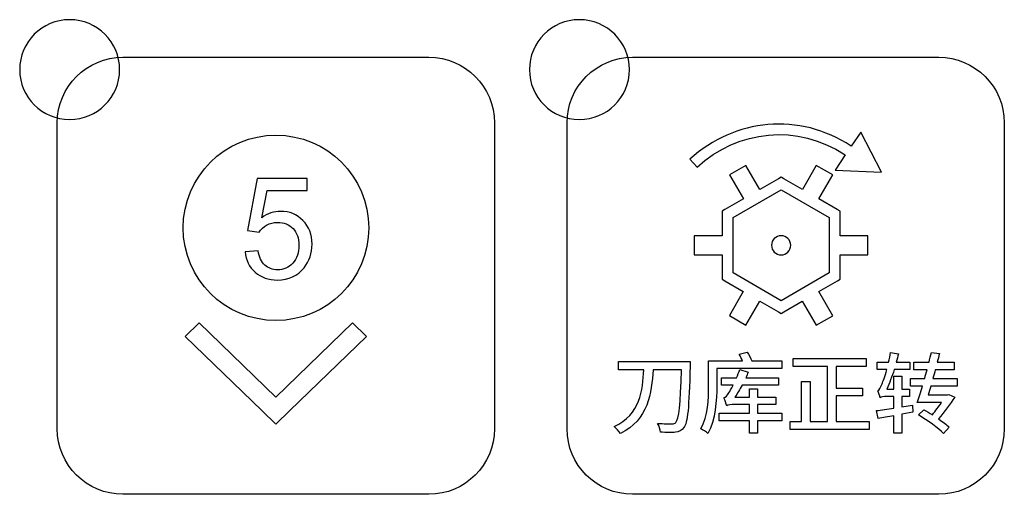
# Model space of a CAD drawing. Header units: millimetres. Extents: x 7320 to 8980, y -2461 to -1618.
# Tile 10 of 92: x 7477 to 7517, y -2251 to -2232. Entities that reach past the tile are written whole.
import ezdxf

# ---------------------------------------------------------------- set-up
doc = ezdxf.new("R2010")
doc.units = ezdxf.units.MM
doc.header["$LTSCALE"] = 3

msp = doc.modelspace()

# ---------------------------------------------------------------- linework, layer by layer
at = {"linetype": 'Continuous', "lineweight": 30}
for points, knots in [([(7479.442, -2232.463), (7480.547, -2232.463), (7481.442, -2233.359), (7481.442, -2234.463), (7481.442, -2234.463), (7481.442, -2235.567), (7480.547, -2236.463), (7479.442, -2236.463), (7479.442, -2236.463), (7478.338, -2236.463), (7477.442, -2235.567), (7477.442, -2234.463), (7477.442, -2234.463), (7477.442, -2233.359), (7478.338, -2232.463), (7479.442, -2232.463)], [0, 0, 0, 0, 0.2, 0.2, 0.2, 0.2, 0.4, 0.4, 0.4, 0.4, 0.6, 0.6, 0.6, 0.6, 1, 1, 1, 1]), ([(7499.842, -2232.463), (7500.947, -2232.463), (7501.842, -2233.359), (7501.842, -2234.463), (7501.842, -2234.463), (7501.842, -2235.567), (7500.947, -2236.463), (7499.842, -2236.463), (7499.842, -2236.463), (7498.738, -2236.463), (7497.842, -2235.567), (7497.842, -2234.463), (7497.842, -2234.463), (7497.842, -2233.359), (7498.738, -2232.463), (7499.842, -2232.463)], [0, 0, 0, 0, 0.2, 0.2, 0.2, 0.2, 0.4, 0.4, 0.4, 0.4, 0.6, 0.6, 0.6, 0.6, 1, 1, 1, 1]), ([(7481.572, -2251.468), (7481.572, -2251.468), (7493.822, -2251.468), (7493.822, -2251.468), (7493.822, -2251.468), (7495.266, -2251.468), (7496.447, -2250.287), (7496.447, -2248.843), (7496.447, -2248.843), (7496.447, -2248.843), (7496.447, -2236.593), (7496.447, -2236.593), (7496.447, -2236.593), (7496.447, -2235.149), (7495.266, -2233.968), (7493.822, -2233.968), (7493.822, -2233.968), (7493.822, -2233.968), (7481.572, -2233.968), (7481.572, -2233.968), (7481.572, -2233.968), (7480.129, -2233.968), (7478.947, -2235.149), (7478.947, -2236.593), (7478.947, -2236.593), (7478.947, -2236.593), (7478.947, -2248.843), (7478.947, -2248.843), (7478.947, -2248.843), (7478.947, -2250.287), (7480.129, -2251.468), (7481.572, -2251.468)], [0, 0, 0, 0, 0.111111, 0.111111, 0.111111, 0.111111, 0.222222, 0.222222, 0.222222, 0.222222, 0.333333, 0.333333, 0.333333, 0.333333, 0.444444, 0.444444, 0.444444, 0.444444, 0.555556, 0.555556, 0.555556, 0.555556, 0.666667, 0.666667, 0.666667, 0.666667, 0.777778, 0.777778, 0.777778, 0.777778, 1, 1, 1, 1]), ([(7501.972, -2251.468), (7501.972, -2251.468), (7514.222, -2251.468), (7514.222, -2251.468), (7514.222, -2251.468), (7515.666, -2251.468), (7516.847, -2250.287), (7516.847, -2248.843), (7516.847, -2248.843), (7516.847, -2248.843), (7516.847, -2236.593), (7516.847, -2236.593), (7516.847, -2236.593), (7516.847, -2235.149), (7515.666, -2233.968), (7514.222, -2233.968), (7514.222, -2233.968), (7514.222, -2233.968), (7501.972, -2233.968), (7501.972, -2233.968), (7501.972, -2233.968), (7500.529, -2233.968), (7499.347, -2235.149), (7499.347, -2236.593), (7499.347, -2236.593), (7499.347, -2236.593), (7499.347, -2248.843), (7499.347, -2248.843), (7499.347, -2248.843), (7499.347, -2250.287), (7500.529, -2251.468), (7501.972, -2251.468)], [0, 0, 0, 0, 0.111111, 0.111111, 0.111111, 0.111111, 0.222222, 0.222222, 0.222222, 0.222222, 0.333333, 0.333333, 0.333333, 0.333333, 0.444444, 0.444444, 0.444444, 0.444444, 0.555556, 0.555556, 0.555556, 0.555556, 0.666667, 0.666667, 0.666667, 0.666667, 0.777778, 0.777778, 0.777778, 0.777778, 1, 1, 1, 1]), ([(7501.972, -2251.468), (7501.972, -2251.468), (7514.222, -2251.468), (7514.222, -2251.468), (7514.222, -2251.468), (7515.666, -2251.468), (7516.847, -2250.287), (7516.847, -2248.843), (7516.847, -2248.843), (7516.847, -2248.843), (7516.847, -2236.593), (7516.847, -2236.593), (7516.847, -2236.593), (7516.847, -2235.149), (7515.666, -2233.968), (7514.222, -2233.968), (7514.222, -2233.968), (7514.222, -2233.968), (7501.972, -2233.968), (7501.972, -2233.968), (7501.972, -2233.968), (7500.529, -2233.968), (7499.347, -2235.149), (7499.347, -2236.593), (7499.347, -2236.593), (7499.347, -2236.593), (7499.347, -2248.843), (7499.347, -2248.843), (7499.347, -2248.843), (7499.347, -2250.287), (7500.529, -2251.468), (7501.972, -2251.468)], [0, 0, 0, 0, 0.111111, 0.111111, 0.111111, 0.111111, 0.222222, 0.222222, 0.222222, 0.222222, 0.333333, 0.333333, 0.333333, 0.333333, 0.444444, 0.444444, 0.444444, 0.444444, 0.555556, 0.555556, 0.555556, 0.555556, 0.666667, 0.666667, 0.666667, 0.666667, 0.777778, 0.777778, 0.777778, 0.777778, 1, 1, 1, 1]), ([(7510.082, -2238.483), (7510.082, -2238.483), (7510.473, -2237.872), (7510.473, -2237.872), (7510.473, -2237.872), (7508.56, -2236.613), (7506.206, -2236.869), (7504.549, -2238.362), (7504.549, -2238.362), (7504.549, -2238.362), (7504.266, -2238.048), (7504.266, -2238.048), (7504.266, -2238.048), (7506.069, -2236.424), (7508.639, -2236.153), (7510.714, -2237.524), (7510.714, -2237.524), (7510.714, -2237.524), (7511.1, -2236.969), (7511.1, -2236.969), (7511.1, -2236.969), (7511.1, -2236.969), (7511.929, -2238.564), (7511.929, -2238.564), (7511.929, -2238.564), (7511.929, -2238.564), (7510.082, -2238.483), (7510.082, -2238.483)], [0, 0, 0, 0, 0.125, 0.125, 0.125, 0.125, 0.25, 0.25, 0.25, 0.25, 0.375, 0.375, 0.375, 0.375, 0.5, 0.5, 0.5, 0.5, 0.625, 0.625, 0.625, 0.625, 0.75, 0.75, 0.75, 0.75, 1, 1, 1, 1]), ([(7487.698, -2237.086), (7485.648, -2237.086), (7483.985, -2238.748), (7483.985, -2240.798), (7483.985, -2240.798), (7483.985, -2242.848), (7485.648, -2244.51), (7487.698, -2244.51), (7487.698, -2244.51), (7489.747, -2244.51), (7491.41, -2242.848), (7491.41, -2240.798), (7491.41, -2240.798), (7491.41, -2238.748), (7489.747, -2237.086), (7487.698, -2237.086)], [0, 0, 0, 0, 0.2, 0.2, 0.2, 0.2, 0.4, 0.4, 0.4, 0.4, 0.6, 0.6, 0.6, 0.6, 1, 1, 1, 1]), ([(7506.508, -2238.298), (7506.508, -2238.298), (7507.064, -2239.261), (7507.064, -2239.261), (7507.064, -2239.261), (7507.064, -2239.261), (7507.805, -2238.834), (7507.805, -2238.834), (7507.805, -2238.834), (7507.805, -2238.834), (7507.914, -2238.771), (7507.914, -2238.771), (7507.914, -2238.771), (7507.914, -2238.771), (7508.023, -2238.834), (7508.023, -2238.834), (7508.023, -2238.834), (7508.023, -2238.834), (7508.766, -2239.262), (7508.766, -2239.262), (7508.766, -2239.262), (7508.766, -2239.262), (7509.322, -2238.299), (7509.322, -2238.299), (7509.322, -2238.299), (7509.322, -2238.299), (7509.981, -2238.68), (7509.981, -2238.68), (7509.981, -2238.68), (7509.981, -2238.68), (7509.425, -2239.643), (7509.425, -2239.643), (7509.425, -2239.643), (7509.425, -2239.643), (7510.164, -2240.069), (7510.164, -2240.069), (7510.164, -2240.069), (7510.164, -2240.069), (7510.274, -2240.132), (7510.274, -2240.132), (7510.274, -2240.132), (7510.274, -2240.132), (7510.274, -2240.259), (7510.274, -2240.259), (7510.274, -2240.259), (7510.274, -2240.259), (7510.274, -2241.118), (7510.274, -2241.118), (7510.274, -2241.118), (7510.274, -2241.118), (7511.387, -2241.118), (7511.387, -2241.118), (7511.387, -2241.118), (7511.387, -2241.118), (7511.387, -2241.879), (7511.387, -2241.879), (7511.387, -2241.879), (7511.387, -2241.879), (7510.275, -2241.879), (7510.275, -2241.879), (7510.275, -2241.879), (7510.275, -2241.879), (7510.275, -2242.732), (7510.275, -2242.732), (7510.275, -2242.732), (7510.275, -2242.732), (7510.275, -2242.859), (7510.275, -2242.859), (7510.275, -2242.859), (7510.275, -2242.859), (7510.166, -2242.922), (7510.166, -2242.922), (7510.166, -2242.922), (7510.166, -2242.922), (7509.423, -2243.352), (7509.423, -2243.352), (7509.423, -2243.352), (7509.423, -2243.352), (7509.979, -2244.315), (7509.979, -2244.315), (7509.979, -2244.315), (7509.979, -2244.315), (7509.32, -2244.696), (7509.32, -2244.696), (7509.32, -2244.696), (7509.32, -2244.696), (7508.764, -2243.732), (7508.764, -2243.732), (7508.764, -2243.732), (7508.764, -2243.732), (7508.024, -2244.16), (7508.024, -2244.16), (7508.024, -2244.16), (7508.024, -2244.16), (7507.914, -2244.223), (7507.914, -2244.223), (7507.914, -2244.223), (7507.914, -2244.223), (7507.804, -2244.16), (7507.804, -2244.16), (7507.804, -2244.16), (7507.804, -2244.16), (7507.062, -2243.731), (7507.062, -2243.731), (7507.062, -2243.731), (7507.062, -2243.731), (7506.506, -2244.694), (7506.506, -2244.694), (7506.506, -2244.694), (7506.506, -2244.694), (7505.847, -2244.314), (7505.847, -2244.314), (7505.847, -2244.314), (7505.847, -2244.314), (7506.403, -2243.35), (7506.403, -2243.35), (7506.403, -2243.35), (7506.403, -2243.35), (7505.662, -2242.922), (7505.662, -2242.922), (7505.662, -2242.922), (7505.662, -2242.922), (7505.553, -2242.859), (7505.553, -2242.859), (7505.553, -2242.859), (7505.553, -2242.859), (7505.553, -2242.732), (7505.553, -2242.732), (7505.553, -2242.732), (7505.553, -2242.732), (7505.553, -2241.876), (7505.553, -2241.876), (7505.553, -2241.876), (7505.553, -2241.876), (7504.441, -2241.876), (7504.441, -2241.876), (7504.441, -2241.876), (7504.441, -2241.876), (7504.441, -2241.115), (7504.441, -2241.115), (7504.441, -2241.115), (7504.441, -2241.115), (7505.553, -2241.115), (7505.553, -2241.115), (7505.553, -2241.115), (7505.553, -2241.115), (7505.553, -2240.259), (7505.553, -2240.259), (7505.553, -2240.259), (7505.553, -2240.259), (7505.553, -2240.133), (7505.553, -2240.133), (7505.553, -2240.133), (7505.553, -2240.133), (7505.664, -2240.07), (7505.664, -2240.07), (7505.664, -2240.07), (7505.664, -2240.07), (7506.405, -2239.642), (7506.405, -2239.642), (7506.405, -2239.642), (7506.405, -2239.642), (7505.849, -2238.679), (7505.849, -2238.679), (7505.849, -2238.679), (7505.849, -2238.679), (7506.508, -2238.298), (7506.508, -2238.298)], [0, 0, 0, 0, 0.023256, 0.023256, 0.023256, 0.023256, 0.046512, 0.046512, 0.046512, 0.046512, 0.069767, 0.069767, 0.069767, 0.069767, 0.093023, 0.093023, 0.093023, 0.093023, 0.116279, 0.116279, 0.116279, 0.116279, 0.139535, 0.139535, 0.139535, 0.139535, 0.162791, 0.162791, 0.162791, 0.162791, 0.186047, 0.186047, 0.186047, 0.186047, 0.209302, 0.209302, 0.209302, 0.209302, 0.232558, 0.232558, 0.232558, 0.232558, 0.255814, 0.255814, 0.255814, 0.255814, 0.27907, 0.27907, 0.27907, 0.27907, 0.302326, 0.302326, 0.302326, 0.302326, 0.325581, 0.325581, 0.325581, 0.325581, 0.348837, 0.348837, 0.348837, 0.348837, 0.372093, 0.372093, 0.372093, 0.372093, 0.395349, 0.395349, 0.395349, 0.395349, 0.418605, 0.418605, 0.418605, 0.418605, 0.44186, 0.44186, 0.44186, 0.44186, 0.465116, 0.465116, 0.465116, 0.465116, 0.488372, 0.488372, 0.488372, 0.488372, 0.511628, 0.511628, 0.511628, 0.511628, 0.534884, 0.534884, 0.534884, 0.534884, 0.55814, 0.55814, 0.55814, 0.55814, 0.581395, 0.581395, 0.581395, 0.581395, 0.604651, 0.604651, 0.604651, 0.604651, 0.627907, 0.627907, 0.627907, 0.627907, 0.651163, 0.651163, 0.651163, 0.651163, 0.674419, 0.674419, 0.674419, 0.674419, 0.697674, 0.697674, 0.697674, 0.697674, 0.72093, 0.72093, 0.72093, 0.72093, 0.744186, 0.744186, 0.744186, 0.744186, 0.767442, 0.767442, 0.767442, 0.767442, 0.790698, 0.790698, 0.790698, 0.790698, 0.813953, 0.813953, 0.813953, 0.813953, 0.837209, 0.837209, 0.837209, 0.837209, 0.860465, 0.860465, 0.860465, 0.860465, 0.883721, 0.883721, 0.883721, 0.883721, 0.906977, 0.906977, 0.906977, 0.906977, 0.930233, 0.930233, 0.930233, 0.930233, 0.953488, 0.953488, 0.953488, 0.953488, 1, 1, 1, 1]), ([(7486.467, -2241.758), (7486.467, -2241.758), (7486.986, -2241.718), (7486.986, -2241.718), (7486.986, -2241.718), (7487.025, -2241.971), (7487.114, -2242.161), (7487.253, -2242.289), (7487.253, -2242.289), (7487.393, -2242.416), (7487.563, -2242.48), (7487.763, -2242.48), (7487.763, -2242.48), (7488.005, -2242.48), (7488.207, -2242.39), (7488.372, -2242.21), (7488.372, -2242.21), (7488.536, -2242.03), (7488.618, -2241.791), (7488.618, -2241.493), (7488.618, -2241.493), (7488.618, -2241.21), (7488.539, -2240.987), (7488.382, -2240.824), (7488.382, -2240.824), (7488.225, -2240.66), (7488.017, -2240.578), (7487.759, -2240.578), (7487.759, -2240.578), (7487.598, -2240.578), (7487.454, -2240.615), (7487.326, -2240.688), (7487.326, -2240.688), (7487.199, -2240.762), (7487.099, -2240.857), (7487.026, -2240.973), (7487.026, -2240.973), (7487.026, -2240.973), (7486.557, -2240.905), (7486.557, -2240.905), (7486.557, -2240.905), (7486.557, -2240.905), (7486.947, -2238.828), (7486.947, -2238.828), (7486.947, -2238.828), (7486.947, -2238.828), (7488.951, -2238.828), (7488.951, -2238.828), (7488.951, -2238.828), (7488.951, -2238.828), (7488.951, -2239.302), (7488.951, -2239.302), (7488.951, -2239.302), (7488.951, -2239.302), (7487.343, -2239.302), (7487.343, -2239.302), (7487.343, -2239.302), (7487.343, -2239.302), (7487.127, -2240.393), (7487.127, -2240.393), (7487.127, -2240.393), (7487.369, -2240.223), (7487.623, -2240.138), (7487.888, -2240.138), (7487.888, -2240.138), (7488.24, -2240.138), (7488.538, -2240.26), (7488.779, -2240.505), (7488.779, -2240.505), (7489.021, -2240.749), (7489.142, -2241.064), (7489.142, -2241.447), (7489.142, -2241.447), (7489.142, -2241.813), (7489.036, -2242.129), (7488.824, -2242.396), (7488.824, -2242.396), (7488.565, -2242.723), (7488.211, -2242.887), (7487.763, -2242.887), (7487.763, -2242.887), (7487.396, -2242.887), (7487.097, -2242.783), (7486.865, -2242.577), (7486.865, -2242.577), (7486.633, -2242.371), (7486.5, -2242.098), (7486.467, -2241.758)], [0, 0, 0, 0, 0.043478, 0.043478, 0.043478, 0.043478, 0.086957, 0.086957, 0.086957, 0.086957, 0.130435, 0.130435, 0.130435, 0.130435, 0.173913, 0.173913, 0.173913, 0.173913, 0.217391, 0.217391, 0.217391, 0.217391, 0.26087, 0.26087, 0.26087, 0.26087, 0.304348, 0.304348, 0.304348, 0.304348, 0.347826, 0.347826, 0.347826, 0.347826, 0.391304, 0.391304, 0.391304, 0.391304, 0.434783, 0.434783, 0.434783, 0.434783, 0.478261, 0.478261, 0.478261, 0.478261, 0.521739, 0.521739, 0.521739, 0.521739, 0.565217, 0.565217, 0.565217, 0.565217, 0.608696, 0.608696, 0.608696, 0.608696, 0.652174, 0.652174, 0.652174, 0.652174, 0.695652, 0.695652, 0.695652, 0.695652, 0.73913, 0.73913, 0.73913, 0.73913, 0.782609, 0.782609, 0.782609, 0.782609, 0.826087, 0.826087, 0.826087, 0.826087, 0.869565, 0.869565, 0.869565, 0.869565, 0.913043, 0.913043, 0.913043, 0.913043, 1, 1, 1, 1]), ([(7507.914, -2239.277), (7507.914, -2239.277), (7505.992, -2240.386), (7505.992, -2240.386), (7505.992, -2240.386), (7505.992, -2240.386), (7505.991, -2242.605), (7505.991, -2242.605), (7505.991, -2242.605), (7505.991, -2242.605), (7507.914, -2243.716), (7507.914, -2243.716), (7507.914, -2243.716), (7507.914, -2243.716), (7509.837, -2242.606), (7509.837, -2242.606), (7509.837, -2242.606), (7509.837, -2242.606), (7509.836, -2240.385), (7509.836, -2240.385), (7509.836, -2240.385), (7509.836, -2240.385), (7507.914, -2239.277), (7507.914, -2239.277)], [0, 0, 0, 0, 0.142857, 0.142857, 0.142857, 0.142857, 0.285714, 0.285714, 0.285714, 0.285714, 0.428571, 0.428571, 0.428571, 0.428571, 0.571429, 0.571429, 0.571429, 0.571429, 0.714286, 0.714286, 0.714286, 0.714286, 1, 1, 1, 1]), ([(7507.914, -2241.113), (7508.126, -2241.113), (7508.298, -2241.285), (7508.298, -2241.497), (7508.298, -2241.497), (7508.298, -2241.709), (7508.126, -2241.881), (7507.914, -2241.881), (7507.914, -2241.881), (7507.702, -2241.881), (7507.53, -2241.709), (7507.53, -2241.497), (7507.53, -2241.497), (7507.53, -2241.285), (7507.702, -2241.113), (7507.914, -2241.113)], [0, 0, 0, 0, 0.2, 0.2, 0.2, 0.2, 0.4, 0.4, 0.4, 0.4, 0.6, 0.6, 0.6, 0.6, 1, 1, 1, 1]), ([(7484.627, -2244.6), (7484.627, -2244.6), (7487.698, -2247.575), (7487.698, -2247.575), (7487.698, -2247.575), (7487.698, -2247.575), (7490.768, -2244.6), (7490.768, -2244.6), (7490.768, -2244.6), (7490.768, -2244.6), (7491.328, -2245.143), (7491.328, -2245.143), (7491.328, -2245.143), (7491.328, -2245.143), (7488.257, -2248.118), (7488.257, -2248.118), (7488.257, -2248.118), (7488.257, -2248.118), (7488.258, -2248.118), (7488.258, -2248.118), (7488.258, -2248.118), (7488.258, -2248.118), (7487.698, -2248.66), (7487.698, -2248.66), (7487.698, -2248.66), (7487.698, -2248.66), (7487.698, -2248.66), (7487.698, -2248.66), (7487.698, -2248.66), (7487.698, -2248.66), (7487.697, -2248.66), (7487.697, -2248.66), (7487.697, -2248.66), (7487.697, -2248.66), (7487.137, -2248.118), (7487.137, -2248.118), (7487.137, -2248.118), (7487.137, -2248.118), (7487.138, -2248.118), (7487.138, -2248.118), (7487.138, -2248.118), (7487.138, -2248.118), (7484.067, -2245.143), (7484.067, -2245.143), (7484.067, -2245.143), (7484.067, -2245.143), (7484.627, -2244.6), (7484.627, -2244.6)], [0, 0, 0, 0, 0.076923, 0.076923, 0.076923, 0.076923, 0.153846, 0.153846, 0.153846, 0.153846, 0.230769, 0.230769, 0.230769, 0.230769, 0.307692, 0.307692, 0.307692, 0.307692, 0.384615, 0.384615, 0.384615, 0.384615, 0.461538, 0.461538, 0.461538, 0.461538, 0.538462, 0.538462, 0.538462, 0.538462, 0.615385, 0.615385, 0.615385, 0.615385, 0.692308, 0.692308, 0.692308, 0.692308, 0.769231, 0.769231, 0.769231, 0.769231, 0.846154, 0.846154, 0.846154, 0.846154, 1, 1, 1, 1]), ([(7506.737, -2246.125), (7506.698, -2246.016), (7506.627, -2245.878), (7506.56, -2245.776), (7506.56, -2245.776), (7506.56, -2245.776), (7506.236, -2245.853), (7506.236, -2245.853), (7506.236, -2245.853), (7506.282, -2245.935), (7506.331, -2246.037), (7506.366, -2246.125), (7506.366, -2246.125), (7506.366, -2246.125), (7505.015, -2246.125), (7505.015, -2246.125), (7505.015, -2246.125), (7505.015, -2246.125), (7505.015, -2247.123), (7505.015, -2247.123), (7505.015, -2247.123), (7505.015, -2247.635), (7504.991, -2248.348), (7504.705, -2248.845), (7504.705, -2248.845), (7504.779, -2248.88), (7504.927, -2248.975), (7504.98, -2249.035), (7504.98, -2249.035), (7505.294, -2248.499), (7505.34, -2247.674), (7505.34, -2247.123), (7505.34, -2247.123), (7505.34, -2247.123), (7505.34, -2246.432), (7505.34, -2246.432), (7505.34, -2246.432), (7505.34, -2246.432), (7507.94, -2246.432), (7507.94, -2246.432), (7507.94, -2246.432), (7507.94, -2246.432), (7507.94, -2246.125), (7507.94, -2246.125), (7507.94, -2246.125), (7507.94, -2246.125), (7506.737, -2246.125), (7506.737, -2246.125)], [0, 0, 0, 0, 0.076923, 0.076923, 0.076923, 0.076923, 0.153846, 0.153846, 0.153846, 0.153846, 0.230769, 0.230769, 0.230769, 0.230769, 0.307692, 0.307692, 0.307692, 0.307692, 0.384615, 0.384615, 0.384615, 0.384615, 0.461538, 0.461538, 0.461538, 0.461538, 0.538462, 0.538462, 0.538462, 0.538462, 0.615385, 0.615385, 0.615385, 0.615385, 0.692308, 0.692308, 0.692308, 0.692308, 0.769231, 0.769231, 0.769231, 0.769231, 0.846154, 0.846154, 0.846154, 0.846154, 1, 1, 1, 1]), ([(7510.121, -2248.556), (7510.121, -2248.556), (7510.121, -2247.529), (7510.121, -2247.529), (7510.121, -2247.529), (7510.121, -2247.529), (7511.173, -2247.529), (7511.173, -2247.529), (7511.173, -2247.529), (7511.173, -2247.529), (7511.173, -2247.212), (7511.173, -2247.212), (7511.173, -2247.212), (7511.173, -2247.212), (7510.121, -2247.212), (7510.121, -2247.212), (7510.121, -2247.212), (7510.121, -2247.212), (7510.121, -2246.347), (7510.121, -2246.347), (7510.121, -2246.347), (7510.121, -2246.347), (7511.324, -2246.347), (7511.324, -2246.347), (7511.324, -2246.347), (7511.324, -2246.347), (7511.324, -2246.026), (7511.324, -2246.026), (7511.324, -2246.026), (7511.324, -2246.026), (7508.403, -2246.026), (7508.403, -2246.026), (7508.403, -2246.026), (7508.403, -2246.026), (7508.403, -2246.347), (7508.403, -2246.347), (7508.403, -2246.347), (7508.403, -2246.347), (7509.776, -2246.347), (7509.776, -2246.347), (7509.776, -2246.347), (7509.776, -2246.347), (7509.776, -2248.556), (7509.776, -2248.556), (7509.776, -2248.556), (7509.776, -2248.556), (7509.074, -2248.556), (7509.074, -2248.556), (7509.074, -2248.556), (7509.074, -2248.556), (7509.074, -2246.947), (7509.074, -2246.947), (7509.074, -2246.947), (7509.074, -2246.947), (7508.735, -2246.947), (7508.735, -2246.947), (7508.735, -2246.947), (7508.735, -2246.947), (7508.735, -2248.556), (7508.735, -2248.556), (7508.735, -2248.556), (7508.735, -2248.556), (7508.276, -2248.556), (7508.276, -2248.556), (7508.276, -2248.556), (7508.276, -2248.556), (7508.276, -2248.873), (7508.276, -2248.873), (7508.276, -2248.873), (7508.276, -2248.873), (7511.434, -2248.873), (7511.434, -2248.873), (7511.434, -2248.873), (7511.434, -2248.873), (7511.434, -2248.556), (7511.434, -2248.556), (7511.434, -2248.556), (7511.434, -2248.556), (7510.121, -2248.556), (7510.121, -2248.556)], [0, 0, 0, 0, 0.047619, 0.047619, 0.047619, 0.047619, 0.095238, 0.095238, 0.095238, 0.095238, 0.142857, 0.142857, 0.142857, 0.142857, 0.190476, 0.190476, 0.190476, 0.190476, 0.238095, 0.238095, 0.238095, 0.238095, 0.285714, 0.285714, 0.285714, 0.285714, 0.333333, 0.333333, 0.333333, 0.333333, 0.380952, 0.380952, 0.380952, 0.380952, 0.428571, 0.428571, 0.428571, 0.428571, 0.47619, 0.47619, 0.47619, 0.47619, 0.52381, 0.52381, 0.52381, 0.52381, 0.571429, 0.571429, 0.571429, 0.571429, 0.619048, 0.619048, 0.619048, 0.619048, 0.666667, 0.666667, 0.666667, 0.666667, 0.714286, 0.714286, 0.714286, 0.714286, 0.761905, 0.761905, 0.761905, 0.761905, 0.809524, 0.809524, 0.809524, 0.809524, 0.857143, 0.857143, 0.857143, 0.857143, 0.904762, 0.904762, 0.904762, 0.904762, 1, 1, 1, 1]), ([(7513.171, -2247.892), (7513.171, -2247.892), (7512.744, -2247.963), (7512.744, -2247.963), (7512.744, -2247.963), (7512.744, -2247.963), (7512.744, -2247.554), (7512.744, -2247.554), (7512.744, -2247.554), (7512.744, -2247.554), (7513.058, -2247.554), (7513.058, -2247.554), (7513.058, -2247.554), (7513.058, -2247.554), (7513.058, -2247.257), (7513.058, -2247.257), (7513.058, -2247.257), (7513.058, -2247.257), (7512.744, -2247.257), (7512.744, -2247.257), (7512.744, -2247.257), (7512.744, -2247.257), (7512.744, -2246.742), (7512.744, -2246.742), (7512.744, -2246.742), (7512.744, -2246.742), (7512.43, -2246.742), (7512.43, -2246.742), (7512.43, -2246.742), (7512.43, -2246.742), (7512.43, -2247.257), (7512.43, -2247.257), (7512.43, -2247.257), (7512.43, -2247.257), (7512.144, -2247.257), (7512.144, -2247.257), (7512.144, -2247.257), (7512.25, -2247.025), (7512.349, -2246.753), (7512.441, -2246.474), (7512.441, -2246.474), (7512.441, -2246.474), (7513.072, -2246.474), (7513.072, -2246.474), (7513.072, -2246.474), (7513.072, -2246.474), (7513.072, -2246.174), (7513.072, -2246.174), (7513.072, -2246.174), (7513.072, -2246.174), (7512.525, -2246.174), (7512.525, -2246.174), (7512.525, -2246.174), (7512.557, -2246.065), (7512.585, -2245.952), (7512.61, -2245.843), (7512.61, -2245.843), (7512.61, -2245.843), (7512.292, -2245.783), (7512.292, -2245.783), (7512.292, -2245.783), (7512.275, -2245.913), (7512.247, -2246.047), (7512.218, -2246.174), (7512.218, -2246.174), (7512.218, -2246.174), (7511.753, -2246.174), (7511.753, -2246.174), (7511.753, -2246.174), (7511.753, -2246.174), (7511.753, -2246.474), (7511.753, -2246.474), (7511.753, -2246.474), (7511.753, -2246.474), (7512.144, -2246.474), (7512.144, -2246.474), (7512.144, -2246.474), (7512.067, -2246.742), (7511.993, -2246.961), (7511.957, -2247.042), (7511.957, -2247.042), (7511.894, -2247.194), (7511.844, -2247.303), (7511.781, -2247.321), (7511.781, -2247.321), (7511.82, -2247.399), (7511.862, -2247.543), (7511.88, -2247.603), (7511.88, -2247.603), (7511.908, -2247.575), (7512.024, -2247.554), (7512.141, -2247.554), (7512.141, -2247.554), (7512.141, -2247.554), (7512.43, -2247.554), (7512.43, -2247.554), (7512.43, -2247.554), (7512.43, -2247.554), (7512.43, -2248.012), (7512.43, -2248.012), (7512.43, -2248.012), (7512.165, -2248.055), (7511.922, -2248.094), (7511.731, -2248.118), (7511.731, -2248.118), (7511.731, -2248.118), (7511.798, -2248.436), (7511.798, -2248.436), (7511.798, -2248.436), (7511.985, -2248.404), (7512.201, -2248.362), (7512.43, -2248.323), (7512.43, -2248.323), (7512.43, -2248.323), (7512.43, -2249.014), (7512.43, -2249.014), (7512.43, -2249.014), (7512.43, -2249.014), (7512.744, -2249.014), (7512.744, -2249.014), (7512.744, -2249.014), (7512.744, -2249.014), (7512.744, -2248.263), (7512.744, -2248.263), (7512.744, -2248.263), (7512.744, -2248.263), (7513.181, -2248.178), (7513.181, -2248.178), (7513.181, -2248.178), (7513.181, -2248.178), (7513.171, -2247.892), (7513.171, -2247.892)], [0, 0, 0, 0, 0.029412, 0.029412, 0.029412, 0.029412, 0.058824, 0.058824, 0.058824, 0.058824, 0.088235, 0.088235, 0.088235, 0.088235, 0.117647, 0.117647, 0.117647, 0.117647, 0.147059, 0.147059, 0.147059, 0.147059, 0.176471, 0.176471, 0.176471, 0.176471, 0.205882, 0.205882, 0.205882, 0.205882, 0.235294, 0.235294, 0.235294, 0.235294, 0.264706, 0.264706, 0.264706, 0.264706, 0.294118, 0.294118, 0.294118, 0.294118, 0.323529, 0.323529, 0.323529, 0.323529, 0.352941, 0.352941, 0.352941, 0.352941, 0.382353, 0.382353, 0.382353, 0.382353, 0.411765, 0.411765, 0.411765, 0.411765, 0.441176, 0.441176, 0.441176, 0.441176, 0.470588, 0.470588, 0.470588, 0.470588, 0.5, 0.5, 0.5, 0.5, 0.529412, 0.529412, 0.529412, 0.529412, 0.558824, 0.558824, 0.558824, 0.558824, 0.588235, 0.588235, 0.588235, 0.588235, 0.617647, 0.617647, 0.617647, 0.617647, 0.647059, 0.647059, 0.647059, 0.647059, 0.676471, 0.676471, 0.676471, 0.676471, 0.705882, 0.705882, 0.705882, 0.705882, 0.735294, 0.735294, 0.735294, 0.735294, 0.764706, 0.764706, 0.764706, 0.764706, 0.794118, 0.794118, 0.794118, 0.794118, 0.823529, 0.823529, 0.823529, 0.823529, 0.852941, 0.852941, 0.852941, 0.852941, 0.882353, 0.882353, 0.882353, 0.882353, 0.911765, 0.911765, 0.911765, 0.911765, 0.941176, 0.941176, 0.941176, 0.941176, 1, 1, 1, 1]), ([(7514.963, -2247.134), (7514.963, -2247.134), (7514.963, -2246.831), (7514.963, -2246.831), (7514.963, -2246.831), (7514.963, -2246.831), (7513.993, -2246.831), (7513.993, -2246.831), (7513.993, -2246.831), (7514.024, -2246.714), (7514.053, -2246.594), (7514.084, -2246.478), (7514.084, -2246.478), (7514.084, -2246.478), (7514.839, -2246.478), (7514.839, -2246.478), (7514.839, -2246.478), (7514.839, -2246.478), (7514.839, -2246.178), (7514.839, -2246.178), (7514.839, -2246.178), (7514.839, -2246.178), (7514.166, -2246.178), (7514.166, -2246.178), (7514.166, -2246.178), (7514.197, -2246.058), (7514.226, -2245.935), (7514.254, -2245.825), (7514.254, -2245.825), (7514.254, -2245.825), (7513.929, -2245.786), (7513.929, -2245.786), (7513.929, -2245.786), (7513.901, -2245.913), (7513.869, -2246.044), (7513.834, -2246.178), (7513.834, -2246.178), (7513.834, -2246.178), (7513.224, -2246.178), (7513.224, -2246.178), (7513.224, -2246.178), (7513.224, -2246.178), (7513.224, -2246.478), (7513.224, -2246.478), (7513.224, -2246.478), (7513.224, -2246.478), (7513.756, -2246.478), (7513.756, -2246.478), (7513.756, -2246.478), (7513.725, -2246.594), (7513.693, -2246.714), (7513.661, -2246.831), (7513.661, -2246.831), (7513.661, -2246.831), (7513.097, -2246.831), (7513.097, -2246.831), (7513.097, -2246.831), (7513.097, -2246.831), (7513.097, -2247.134), (7513.097, -2247.134), (7513.097, -2247.134), (7513.097, -2247.134), (7513.569, -2247.134), (7513.569, -2247.134), (7513.569, -2247.134), (7513.499, -2247.381), (7513.425, -2247.61), (7513.361, -2247.794), (7513.361, -2247.794), (7513.361, -2247.794), (7514.335, -2247.794), (7514.335, -2247.794), (7514.335, -2247.794), (7514.226, -2247.949), (7514.095, -2248.122), (7513.968, -2248.284), (7513.968, -2248.284), (7513.855, -2248.213), (7513.735, -2248.143), (7513.626, -2248.079), (7513.626, -2248.079), (7513.626, -2248.079), (7513.414, -2248.291), (7513.414, -2248.291), (7513.414, -2248.291), (7513.778, -2248.506), (7514.211, -2248.827), (7514.42, -2249.035), (7514.42, -2249.035), (7514.42, -2249.035), (7514.638, -2248.774), (7514.638, -2248.774), (7514.638, -2248.774), (7514.536, -2248.683), (7514.384, -2248.57), (7514.218, -2248.45), (7514.218, -2248.45), (7514.444, -2248.164), (7514.684, -2247.843), (7514.861, -2247.582), (7514.861, -2247.582), (7514.861, -2247.582), (7514.628, -2247.469), (7514.628, -2247.469), (7514.628, -2247.469), (7514.628, -2247.469), (7514.575, -2247.487), (7514.575, -2247.487), (7514.575, -2247.487), (7514.575, -2247.487), (7513.806, -2247.487), (7513.806, -2247.487), (7513.806, -2247.487), (7513.837, -2247.374), (7513.869, -2247.257), (7513.905, -2247.134), (7513.905, -2247.134), (7513.905, -2247.134), (7514.963, -2247.134), (7514.963, -2247.134)], [0, 0, 0, 0, 0.032258, 0.032258, 0.032258, 0.032258, 0.064516, 0.064516, 0.064516, 0.064516, 0.096774, 0.096774, 0.096774, 0.096774, 0.129032, 0.129032, 0.129032, 0.129032, 0.16129, 0.16129, 0.16129, 0.16129, 0.193548, 0.193548, 0.193548, 0.193548, 0.225806, 0.225806, 0.225806, 0.225806, 0.258065, 0.258065, 0.258065, 0.258065, 0.290323, 0.290323, 0.290323, 0.290323, 0.322581, 0.322581, 0.322581, 0.322581, 0.354839, 0.354839, 0.354839, 0.354839, 0.387097, 0.387097, 0.387097, 0.387097, 0.419355, 0.419355, 0.419355, 0.419355, 0.451613, 0.451613, 0.451613, 0.451613, 0.483871, 0.483871, 0.483871, 0.483871, 0.516129, 0.516129, 0.516129, 0.516129, 0.548387, 0.548387, 0.548387, 0.548387, 0.580645, 0.580645, 0.580645, 0.580645, 0.612903, 0.612903, 0.612903, 0.612903, 0.645161, 0.645161, 0.645161, 0.645161, 0.677419, 0.677419, 0.677419, 0.677419, 0.709677, 0.709677, 0.709677, 0.709677, 0.741935, 0.741935, 0.741935, 0.741935, 0.774194, 0.774194, 0.774194, 0.774194, 0.806452, 0.806452, 0.806452, 0.806452, 0.83871, 0.83871, 0.83871, 0.83871, 0.870968, 0.870968, 0.870968, 0.870968, 0.903226, 0.903226, 0.903226, 0.903226, 0.935484, 0.935484, 0.935484, 0.935484, 1, 1, 1, 1]), ([(7501.405, -2246.146), (7501.405, -2246.146), (7501.405, -2246.478), (7501.405, -2246.478), (7501.405, -2246.478), (7501.405, -2246.478), (7502.417, -2246.478), (7502.417, -2246.478), (7502.417, -2246.478), (7502.386, -2247.296), (7502.28, -2248.266), (7501.232, -2248.753), (7501.232, -2248.753), (7501.324, -2248.827), (7501.433, -2248.947), (7501.482, -2249.039), (7501.482, -2249.039), (7502.594, -2248.482), (7502.742, -2247.402), (7502.788, -2246.478), (7502.788, -2246.478), (7502.788, -2246.478), (7503.927, -2246.478), (7503.927, -2246.478), (7503.927, -2246.478), (7503.881, -2247.882), (7503.828, -2248.464), (7503.705, -2248.587), (7503.705, -2248.587), (7503.663, -2248.633), (7503.62, -2248.647), (7503.546, -2248.644), (7503.546, -2248.644), (7503.451, -2248.644), (7503.222, -2248.647), (7502.968, -2248.626), (7502.968, -2248.626), (7503.038, -2248.725), (7503.081, -2248.884), (7503.088, -2248.979), (7503.088, -2248.979), (7503.31, -2248.993), (7503.55, -2249), (7503.684, -2248.983), (7503.684, -2248.983), (7503.832, -2248.961), (7503.927, -2248.923), (7504.022, -2248.796), (7504.022, -2248.796), (7504.181, -2248.602), (7504.223, -2248.009), (7504.276, -2246.326), (7504.276, -2246.326), (7504.28, -2246.277), (7504.28, -2246.146), (7504.28, -2246.146), (7504.28, -2246.146), (7504.28, -2246.146), (7501.405, -2246.146), (7501.405, -2246.146)], [0, 0, 0, 0, 0.0625, 0.0625, 0.0625, 0.0625, 0.125, 0.125, 0.125, 0.125, 0.1875, 0.1875, 0.1875, 0.1875, 0.25, 0.25, 0.25, 0.25, 0.3125, 0.3125, 0.3125, 0.3125, 0.375, 0.375, 0.375, 0.375, 0.4375, 0.4375, 0.4375, 0.4375, 0.5, 0.5, 0.5, 0.5, 0.5625, 0.5625, 0.5625, 0.5625, 0.625, 0.625, 0.625, 0.625, 0.6875, 0.6875, 0.6875, 0.6875, 0.75, 0.75, 0.75, 0.75, 0.8125, 0.8125, 0.8125, 0.8125, 0.875, 0.875, 0.875, 0.875, 1, 1, 1, 1]), ([(7506.973, -2247.871), (7506.973, -2247.871), (7507.707, -2247.871), (7507.707, -2247.871), (7507.707, -2247.871), (7507.707, -2247.871), (7507.71, -2247.579), (7507.71, -2247.579), (7507.71, -2247.579), (7507.71, -2247.579), (7506.973, -2247.579), (7506.973, -2247.579), (7506.973, -2247.579), (7506.973, -2247.579), (7506.973, -2247.243), (7506.973, -2247.243), (7506.973, -2247.243), (7506.973, -2247.243), (7506.649, -2247.243), (7506.649, -2247.243), (7506.649, -2247.243), (7506.649, -2247.243), (7506.649, -2247.579), (7506.649, -2247.579), (7506.649, -2247.579), (7506.649, -2247.579), (7506.066, -2247.579), (7506.066, -2247.579), (7506.066, -2247.579), (7506.162, -2247.434), (7506.26, -2247.272), (7506.352, -2247.099), (7506.352, -2247.099), (7506.352, -2247.099), (7507.806, -2247.099), (7507.806, -2247.099), (7507.806, -2247.099), (7507.806, -2247.099), (7507.806, -2246.802), (7507.806, -2246.802), (7507.806, -2246.802), (7507.806, -2246.802), (7506.504, -2246.802), (7506.504, -2246.802), (7506.504, -2246.802), (7506.539, -2246.728), (7506.567, -2246.651), (7506.599, -2246.58), (7506.599, -2246.58), (7506.599, -2246.58), (7506.257, -2246.467), (7506.257, -2246.467), (7506.257, -2246.467), (7506.225, -2246.58), (7506.179, -2246.693), (7506.133, -2246.802), (7506.133, -2246.802), (7506.133, -2246.802), (7505.527, -2246.802), (7505.527, -2246.802), (7505.527, -2246.802), (7505.527, -2246.802), (7505.527, -2247.099), (7505.527, -2247.099), (7505.527, -2247.099), (7505.527, -2247.099), (7505.996, -2247.099), (7505.996, -2247.099), (7505.996, -2247.099), (7505.922, -2247.243), (7505.858, -2247.353), (7505.827, -2247.402), (7505.827, -2247.402), (7505.752, -2247.515), (7505.696, -2247.589), (7505.629, -2247.607), (7505.629, -2247.607), (7505.668, -2247.691), (7505.724, -2247.854), (7505.742, -2247.921), (7505.742, -2247.921), (7505.77, -2247.889), (7505.908, -2247.871), (7506.077, -2247.871), (7506.077, -2247.871), (7506.077, -2247.871), (7506.649, -2247.871), (7506.649, -2247.871), (7506.649, -2247.871), (7506.649, -2247.871), (7506.649, -2248.221), (7506.649, -2248.221), (7506.649, -2248.221), (7506.649, -2248.221), (7505.431, -2248.221), (7505.431, -2248.221), (7505.431, -2248.221), (7505.431, -2248.221), (7505.431, -2248.52), (7505.431, -2248.52), (7505.431, -2248.52), (7505.431, -2248.52), (7506.649, -2248.52), (7506.649, -2248.52), (7506.649, -2248.52), (7506.649, -2248.52), (7506.649, -2249.018), (7506.649, -2249.018), (7506.649, -2249.018), (7506.649, -2249.018), (7506.973, -2249.018), (7506.973, -2249.018), (7506.973, -2249.018), (7506.973, -2249.018), (7506.973, -2248.52), (7506.973, -2248.52), (7506.973, -2248.52), (7506.973, -2248.52), (7507.94, -2248.52), (7507.94, -2248.52), (7507.94, -2248.52), (7507.94, -2248.52), (7507.94, -2248.221), (7507.94, -2248.221), (7507.94, -2248.221), (7507.94, -2248.221), (7506.973, -2248.221), (7506.973, -2248.221), (7506.973, -2248.221), (7506.973, -2248.221), (7506.973, -2247.871), (7506.973, -2247.871)], [0, 0, 0, 0, 0.029412, 0.029412, 0.029412, 0.029412, 0.058824, 0.058824, 0.058824, 0.058824, 0.088235, 0.088235, 0.088235, 0.088235, 0.117647, 0.117647, 0.117647, 0.117647, 0.147059, 0.147059, 0.147059, 0.147059, 0.176471, 0.176471, 0.176471, 0.176471, 0.205882, 0.205882, 0.205882, 0.205882, 0.235294, 0.235294, 0.235294, 0.235294, 0.264706, 0.264706, 0.264706, 0.264706, 0.294118, 0.294118, 0.294118, 0.294118, 0.323529, 0.323529, 0.323529, 0.323529, 0.352941, 0.352941, 0.352941, 0.352941, 0.382353, 0.382353, 0.382353, 0.382353, 0.411765, 0.411765, 0.411765, 0.411765, 0.441176, 0.441176, 0.441176, 0.441176, 0.470588, 0.470588, 0.470588, 0.470588, 0.5, 0.5, 0.5, 0.5, 0.529412, 0.529412, 0.529412, 0.529412, 0.558824, 0.558824, 0.558824, 0.558824, 0.588235, 0.588235, 0.588235, 0.588235, 0.617647, 0.617647, 0.617647, 0.617647, 0.647059, 0.647059, 0.647059, 0.647059, 0.676471, 0.676471, 0.676471, 0.676471, 0.705882, 0.705882, 0.705882, 0.705882, 0.735294, 0.735294, 0.735294, 0.735294, 0.764706, 0.764706, 0.764706, 0.764706, 0.794118, 0.794118, 0.794118, 0.794118, 0.823529, 0.823529, 0.823529, 0.823529, 0.852941, 0.852941, 0.852941, 0.852941, 0.882353, 0.882353, 0.882353, 0.882353, 0.911765, 0.911765, 0.911765, 0.911765, 0.941176, 0.941176, 0.941176, 0.941176, 1, 1, 1, 1])]:
    msp.add_open_spline(points, degree=3, knots=knots, dxfattribs=at)

doc.saveas('drawing.dxf')
